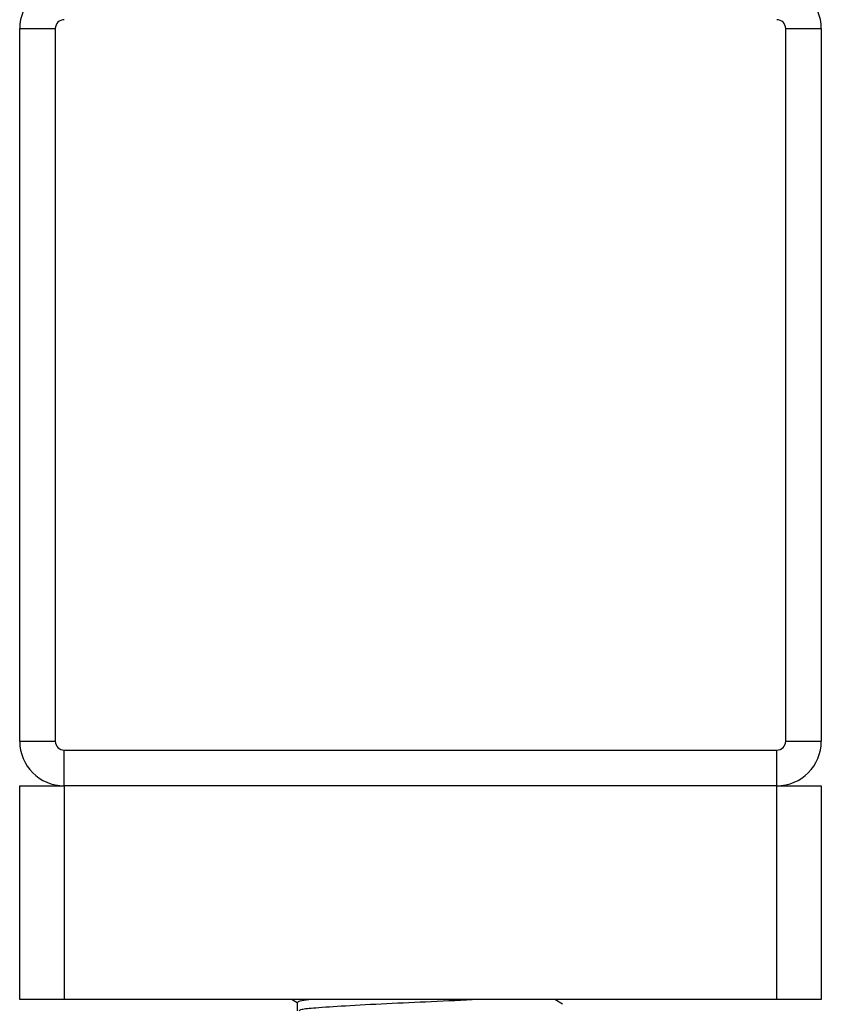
# Model space of a CAD drawing. Header units: millimetres. Extents: x 0 to 420, y 0 to 297.
# Tile 73 of 102: x 345.89 to 348.14, y 198.97 to 201.73. Entities that reach past the tile are written whole.
import ezdxf

# ---------------------------------------------------------------- set-up
doc = ezdxf.new("R2010")
doc.units = ezdxf.units.MM

msp = doc.modelspace()

# ---------------------------------------------------------------- linework, layer by layer
at = {"color": 7, "linetype": 'Continuous', "lineweight": 25}
for p, q in [((345.89066, 199.7057), (345.89066, 201.7057)), ((345.89066, 201.7057), (345.99066, 201.7057)), ((345.99066, 201.7057), (345.99066, 199.7057)), ((348.04066, 199.7057), (348.04066, 201.7057)), ((348.04066, 201.7057), (348.14066, 201.7057)), ((348.14066, 201.7057), (348.14066, 199.7057)), ((345.89066, 199.7057), (345.99066, 199.7057)), ((346.01566, 199.5807), (346.01566, 199.6807)), ((346.01566, 199.6807), (348.01566, 199.6807)), ((348.01566, 199.5807), (348.01566, 199.6807)), ((348.04066, 199.7057), (348.14066, 199.7057)), ((345.89066, 198.9807), (345.89066, 199.5807)), ((345.89066, 199.5807), (346.01566, 199.5807)), ((348.01566, 199.5807), (346.01566, 199.5807)), ((346.01566, 199.5807), (346.01566, 198.9807)), ((348.01566, 198.9807), (348.01566, 199.5807)), ((348.01566, 199.5807), (348.14066, 199.5807)), ((348.14066, 199.5807), (348.14066, 198.9807)), ((346.01566, 198.9807), (345.89066, 198.9807)), ((348.01566, 198.9807), (346.01566, 198.9807)), ((346.65537, 198.9807), (346.66978, 198.97236)), ((346.66978, 198.97298), (346.66978, 198.9487)), ((347.41467, 198.96793), (347.3926, 198.9807)), ((348.14066, 198.9807), (348.01566, 198.9807))]:
    msp.add_line(p, q, dxfattribs=at)
for centre, radius, start, end in [((346.01566, 201.7057), 0.125, 90, 180), ((348.01566, 201.7057), 0.125, 0, 90), ((346.01566, 201.7057), 0.025, 90, 180), ((348.01566, 201.7057), 0.025, 0, 90), ((346.01566, 199.7057), 0.125, 180, 270), ((346.01566, 199.7057), 0.025, 180, 270), ((348.01566, 199.7057), 0.025, 270, 0), ((348.01566, 199.7057), 0.125, 270, 0)]:
    msp.add_arc(centre, radius, start, end, dxfattribs=at)
for points, knots in [([(346.7106, 198.9807), (346.69971, 198.97964), (346.67448, 198.97717), (346.67221, 198.9745), (346.67093, 198.97298)], [0, 0, 0, 0, 0.4315701, 1, 1, 1, 1]), ([(347.17674, 198.9807), (347.1337, 198.9786), (347.05119, 198.97458), (346.91728, 198.96884), (346.80176, 198.96246), (346.72218, 198.95741), (346.67993, 198.95306), (346.67597, 198.95041), (346.6744, 198.94936)], [0, 0, 0, 0, 0.2013424, 0.3859426, 0.5759642, 0.7590702, 0.9049692, 1, 1, 1, 1])]:
    msp.add_open_spline(points, degree=3, knots=knots, dxfattribs=at)

doc.saveas('drawing.dxf')
